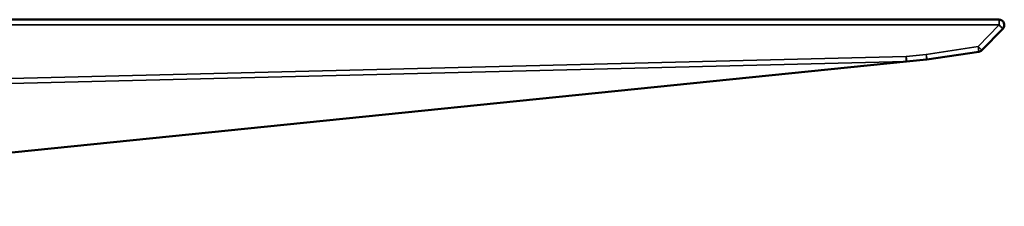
# Model space of a CAD drawing. Header units: millimetres. Extents: x 2784 to 9889, y 3044 to 5581.
# Tile 17 of 29: x 7244 to 8169, y 3520 to 3696. Entities that reach past the tile are written whole.
import ezdxf

# ---------------------------------------------------------------- set-up
doc = ezdxf.new("R2010")
doc.units = ezdxf.units.MM
doc.layers.add('Visibile (ISO)', color=7, linetype='Continuous', lineweight=50)
doc.layers.add('Visibile sottile (ISO)', color=7, linetype='Continuous', lineweight=35)

msp = doc.modelspace()

# ---------------------------------------------------------------- linework, layer by layer
at = {"layer": 'Visibile (ISO)'}
for p, q in [((8164.39, 3695.89), (6500.32, 3695.89)), ((8148.18, 3667.09), (8167.97, 3687.4)), ((8096.57, 3658.31), (8145.34, 3665.64)), ((6738.08, 3520.21), (8077.61, 3656.38)), ((8077.61, 3656.38), (8096.33, 3658.28))]:
    msp.add_line(p, q, dxfattribs=at)
for centre, start, end in [((8164.39, 3690.89), 315.73, 90), ((8144.6, 3670.58), 278.54935, 315.73), ((8095.82, 3663.25), 275.80447, 278.54935)]:
    msp.add_arc(centre, 5, start, end, dxfattribs=at)
at = {"layer": 'Visibile sottile (ISO)'}
for p, q in [((6500.47, 3690.89), (8164.54, 3690.89)), ((8164.54, 3690.89), (8144.74, 3670.58)), ((8144.74, 3670.58), (8095.97, 3663.25)), ((8077.25, 3661.35), (6535.9, 3623.14)), ((6535.91, 3618.43), (8077.27, 3656.64)), ((8077.27, 3656.64), (6737.74, 3520.47)), ((8095.97, 3663.25), (8077.25, 3661.35))]:
    msp.add_line(p, q, dxfattribs=at)
for centre, major_axis, ratio, start_param, end_param in [((8164.39, 3690.89), (0, 5), 0.029405, 4.712389, 6.283185), ((8164.39, 3690.89), (3.58, -3.49), 0.02053, 0, 1.549739), ((8144.6, 3670.58), (3.58, -3.49), 0.02053, 0, 1.549739), ((8144.6, 3670.58), (0.74, -4.94), 0.029078, 0, 1.566425), ((8077.11, 3661.35), (0.51, -4.97), 0.029254, 0, 1.567823), ((8077.11, 3661.35), (0.12, -5), 0.029396, 0.339465, 1.570068), ((8077.11, 3661.35), (0.51, -4.97), 0.184057, 5.937731, 6.283185), ((8095.82, 3663.25), (0.74, -4.94), 0.029078, 0, 1.566425), ((8095.82, 3663.25), (0.51, -4.97), 0.029254, 0, 1.567823)]:
    msp.add_ellipse(centre, major_axis=major_axis, ratio=ratio, start_param=start_param, end_param=end_param, dxfattribs=at)

doc.saveas('drawing.dxf')
